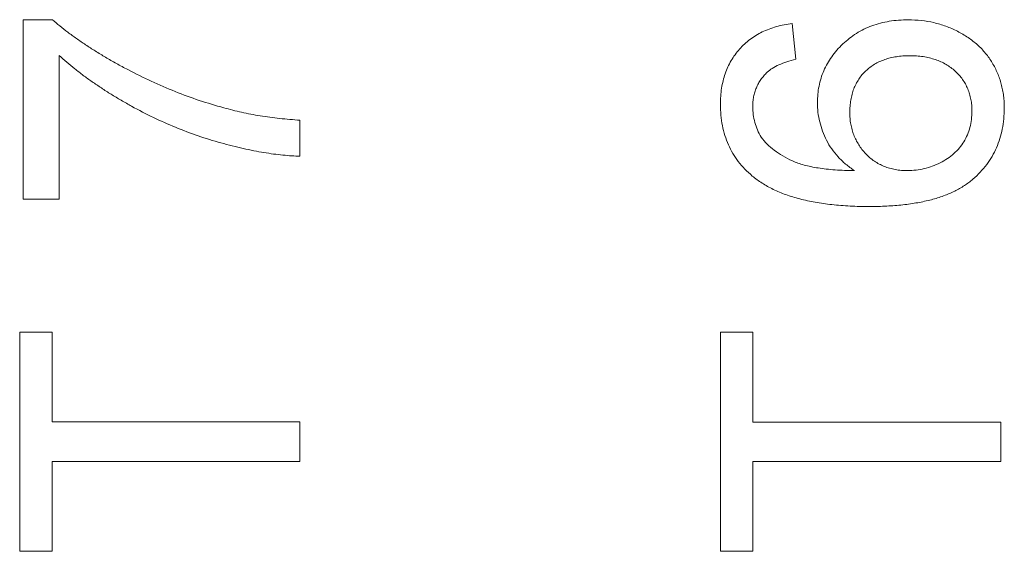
# Model space of a CAD drawing. Header units: millimetres. Extents: x 10 to 277, y 8 to 208.
# Tile 19 of 61: x 56.73 to 60.25, y 144.48 to 146.38. Entities that reach past the tile are written whole.
import ezdxf

# ---------------------------------------------------------------- set-up
doc = ezdxf.new("R2010")
doc.units = ezdxf.units.MM

msp = doc.modelspace()

# ---------------------------------------------------------------- linework, layer by layer
at = {"color": 7, "linetype": 'Continuous', "lineweight": 0}
for p, q in [((56.7462, 146.378), (56.8499, 146.378)), ((56.7462, 145.7369), (56.7462, 146.378)), ((56.7462, 146.378), (56.8499, 146.378)), ((56.7462, 145.7369), (56.7462, 146.378)), ((59.4897, 146.3647), (59.5026, 146.2365)), ((59.4897, 146.3647), (59.5026, 146.2365)), ((56.8744, 146.2498), (56.8744, 145.7369)), ((56.8744, 146.2498), (56.8744, 145.7369)), ((57.7333, 146.019), (57.7333, 145.8908)), ((57.7333, 146.019), (57.7333, 145.8908)), ((56.8744, 145.7369), (56.7462, 145.7369)), ((56.8744, 145.7369), (56.7462, 145.7369)), ((56.7333, 144.4805), (56.7333, 145.2626)), ((56.7333, 145.2626), (56.8487, 145.2626)), ((56.7333, 145.2626), (56.8487, 145.2626)), ((56.7333, 144.4805), (56.7333, 145.2626)), ((56.8487, 145.2626), (56.8487, 144.9421)), ((56.8487, 145.2626), (56.8487, 144.9421)), ((59.2333, 144.4801), (59.2333, 145.2622)), ((59.2333, 145.2622), (59.3487, 145.2622)), ((59.2333, 144.4801), (59.2333, 145.2622)), ((59.2333, 145.2622), (59.3487, 145.2622)), ((59.3487, 145.2622), (59.3487, 144.9417)), ((59.3487, 145.2622), (59.3487, 144.9417)), ((56.8487, 144.9421), (57.7333, 144.9421)), ((56.8487, 144.9421), (57.7333, 144.9421)), ((57.7333, 144.9421), (57.7333, 144.801)), ((57.7333, 144.9421), (57.7333, 144.801)), ((59.3487, 144.9417), (60.2333, 144.9417)), ((59.3487, 144.9417), (60.2333, 144.9417)), ((60.2333, 144.9417), (60.2333, 144.8006)), ((60.2333, 144.9417), (60.2333, 144.8006)), ((56.8487, 144.801), (56.8487, 144.4805)), ((57.7333, 144.801), (56.8487, 144.801)), ((57.7333, 144.801), (56.8487, 144.801)), ((56.8487, 144.801), (56.8487, 144.4805)), ((59.3487, 144.8006), (59.3487, 144.4801)), ((60.2333, 144.8006), (59.3487, 144.8006)), ((60.2333, 144.8006), (59.3487, 144.8006)), ((59.3487, 144.8006), (59.3487, 144.4801)), ((56.8487, 144.4805), (56.7333, 144.4805)), ((56.8487, 144.4805), (56.7333, 144.4805)), ((59.3487, 144.4801), (59.2333, 144.4801)), ((59.3487, 144.4801), (59.2333, 144.4801))]:
    msp.add_line(p, q, dxfattribs=at)
at = {"color": 7, "linetype": 'Continuous', "lineweight": 0, "flags": 128}
for points in [[(56.7462, 146.378), (56.7462, 146.378)], [(56.8499, 146.378), (56.8499, 146.378)], [(59.4897, 146.3647), (59.4897, 146.3647)], [(59.904, 146.3776), (59.904, 146.3776)], [(56.8744, 146.2498), (56.8744, 146.2498)], [(59.908, 146.2494), (59.908, 146.2494)], [(59.5026, 146.2365), (59.5026, 146.2365)], [(59.4, 146.1903), (59.4, 146.1903)], [(57.4615, 146.0633), (57.4615, 146.0633)], [(59.2333, 146.0761), (59.2333, 146.0761)], [(59.3487, 146.0677), (59.3487, 146.0677)], [(59.5795, 146.0821), (59.5795, 146.0821)], [(59.6949, 146.0466), (59.6949, 146.0466)], [(60.1308, 146.0516), (60.1308, 146.0516)], [(60.2462, 146.0615), (60.2462, 146.0615)], [(57.7333, 146.019), (57.7333, 146.019)], [(59.3784, 145.9585), (59.3784, 145.9585)], [(57.7333, 145.8908), (57.7333, 145.8908)], [(59.3469, 145.8199), (59.3469, 145.8199)], [(59.7113, 145.8391), (59.7113, 145.8391)], [(59.9014, 145.8391), (59.9014, 145.8391)], [(56.7462, 145.7369), (56.7462, 145.7369)], [(56.8744, 145.7369), (56.8744, 145.7369)], [(59.7652, 145.7109), (59.7652, 145.7109)], [(56.7333, 145.2626), (56.7333, 145.2626)], [(56.8487, 145.2626), (56.8487, 145.2626)], [(59.2333, 145.2622), (59.2333, 145.2622)], [(59.3487, 145.2622), (59.3487, 145.2622)], [(56.8487, 144.9421), (56.8487, 144.9421)], [(57.7333, 144.9421), (57.7333, 144.9421)], [(59.3487, 144.9417), (59.3487, 144.9417)], [(60.2333, 144.9417), (60.2333, 144.9417)], [(56.8487, 144.801), (56.8487, 144.801)], [(57.7333, 144.801), (57.7333, 144.801)], [(59.3487, 144.8006), (59.3487, 144.8006)], [(60.2333, 144.8006), (60.2333, 144.8006)], [(56.7333, 144.4805), (56.7333, 144.4805)], [(56.8487, 144.4805), (56.8487, 144.4805)], [(59.2333, 144.4801), (59.2333, 144.4801)], [(59.3487, 144.4801), (59.3487, 144.4801)]]:
    msp.add_lwpolyline(points, dxfattribs=at)
at = {"color": 7, "linetype": 'Continuous', "lineweight": 0}
for points, knots in [([(56.8499, 146.378), (56.8587, 146.3704), (56.8768, 146.355), (56.9055, 146.3326), (56.9361, 146.3102), (56.9689, 146.288), (57.0035, 146.2658), (57.0401, 146.2435), (57.0787, 146.2213), (57.1328, 146.192), (57.2022, 146.1573), (57.2875, 146.121), (57.3737, 146.0889), (57.4323, 146.0718), (57.4615, 146.0633)], [0, 0, 0, 0, 0.050273, 0.10279, 0.157613, 0.214631, 0.274061, 0.335697, 0.40007, 0.466827, 0.602078, 0.735752, 0.868205, 1, 1, 1, 1]), ([(56.8499, 146.378), (56.8587, 146.3704), (56.8768, 146.355), (56.9055, 146.3326), (56.9361, 146.3102), (56.9689, 146.288), (57.0035, 146.2658), (57.0401, 146.2435), (57.0787, 146.2213), (57.1328, 146.192), (57.2022, 146.1573), (57.2875, 146.121), (57.3737, 146.0889), (57.4323, 146.0718), (57.4615, 146.0633)], [0, 0, 0, 0, 0.050273, 0.10279, 0.157613, 0.214631, 0.274061, 0.335697, 0.40007, 0.466827, 0.602078, 0.735752, 0.868205, 1, 1, 1, 1]), ([(59.2333, 146.0761), (59.2335, 146.0858), (59.2338, 146.105), (59.2371, 146.1331), (59.2425, 146.1598), (59.2499, 146.1852), (59.2596, 146.2092), (59.2712, 146.2319), (59.2851, 146.2533), (59.3012, 146.273), (59.3189, 146.2913), (59.3385, 146.3077), (59.3598, 146.322), (59.3826, 146.3346), (59.4071, 146.3451), (59.4331, 146.3538), (59.4608, 146.3604), (59.48, 146.3633), (59.4897, 146.3647)], [0, 0, 0, 0, 0.068499, 0.134572, 0.198208, 0.259784, 0.319951, 0.379508, 0.438814, 0.498497, 0.558182, 0.617438, 0.677522, 0.737959, 0.80033, 0.86409, 0.930622, 1, 1, 1, 1]), ([(59.2333, 146.0761), (59.2335, 146.0858), (59.2338, 146.105), (59.2371, 146.1331), (59.2425, 146.1598), (59.2499, 146.1852), (59.2596, 146.2092), (59.2712, 146.2319), (59.2851, 146.2533), (59.3012, 146.273), (59.3189, 146.2913), (59.3385, 146.3077), (59.3598, 146.322), (59.3826, 146.3346), (59.4071, 146.3451), (59.4331, 146.3538), (59.4608, 146.3604), (59.48, 146.3633), (59.4897, 146.3647)], [0, 0, 0, 0, 0.068499, 0.134572, 0.198208, 0.259784, 0.319951, 0.379508, 0.438814, 0.498497, 0.558182, 0.617438, 0.677522, 0.737959, 0.80033, 0.86409, 0.930622, 1, 1, 1, 1]), ([(59.5795, 146.0821), (59.5798, 146.0921), (59.5803, 146.1119), (59.5845, 146.1411), (59.5919, 146.1691), (59.6015, 146.1961), (59.6147, 146.2216), (59.63, 146.2463), (59.6487, 146.2695), (59.6697, 146.2916), (59.6931, 146.3118), (59.7184, 146.3295), (59.7452, 146.3445), (59.7738, 146.3565), (59.8041, 146.3659), (59.8359, 146.3727), (59.8695, 146.3768), (59.8923, 146.3773), (59.904, 146.3776)], [0, 0, 0, 0, 0.061349, 0.121206, 0.179868, 0.238159, 0.296261, 0.355201, 0.415688, 0.478393, 0.54154, 0.604329, 0.66651, 0.72949, 0.79371, 0.860138, 0.928447, 1, 1, 1, 1]), ([(59.5795, 146.0821), (59.5798, 146.0921), (59.5803, 146.1119), (59.5845, 146.1411), (59.5919, 146.1691), (59.6015, 146.1961), (59.6147, 146.2216), (59.63, 146.2463), (59.6487, 146.2695), (59.6697, 146.2916), (59.6931, 146.3118), (59.7184, 146.3295), (59.7452, 146.3445), (59.7738, 146.3565), (59.8041, 146.3659), (59.8359, 146.3727), (59.8695, 146.3768), (59.8923, 146.3773), (59.904, 146.3776)], [0, 0, 0, 0, 0.061349, 0.121206, 0.179868, 0.238159, 0.296261, 0.355201, 0.415688, 0.478393, 0.54154, 0.604329, 0.66651, 0.72949, 0.79371, 0.860138, 0.928447, 1, 1, 1, 1]), ([(59.904, 146.3776), (59.9195, 146.3771), (59.95, 146.3761), (59.995, 146.3682), (60.0382, 146.3554), (60.0725, 146.3402), (60.0988, 146.3262), (60.1171, 146.3143), (60.1344, 146.3016), (60.1508, 146.2883), (60.1656, 146.2735), (60.1794, 146.258), (60.1919, 146.2414), (60.2033, 146.2241), (60.2133, 146.2058), (60.2221, 146.187), (60.2296, 146.1676), (60.2355, 146.1476), (60.2404, 146.1269), (60.2438, 146.1056), (60.2459, 146.0837), (60.2461, 146.0689), (60.2462, 146.0615)], [0, 0, 0, 0, 0.088898, 0.175817, 0.261641, 0.348017, 0.390826, 0.43282, 0.473781, 0.514171, 0.554111, 0.594125, 0.633624, 0.673588, 0.713483, 0.753362, 0.792893, 0.833008, 0.873644, 0.914893, 0.956951, 1, 1, 1, 1]), ([(59.904, 146.3776), (59.9195, 146.3771), (59.95, 146.3761), (59.995, 146.3682), (60.0382, 146.3554), (60.0725, 146.3402), (60.0988, 146.3262), (60.1171, 146.3143), (60.1344, 146.3016), (60.1508, 146.2883), (60.1656, 146.2735), (60.1794, 146.258), (60.1919, 146.2414), (60.2033, 146.2241), (60.2133, 146.2058), (60.2221, 146.187), (60.2296, 146.1676), (60.2355, 146.1476), (60.2404, 146.1269), (60.2438, 146.1056), (60.2459, 146.0837), (60.2461, 146.0689), (60.2462, 146.0615)], [0, 0, 0, 0, 0.088898, 0.175817, 0.261641, 0.348017, 0.390826, 0.43282, 0.473781, 0.514171, 0.554111, 0.594125, 0.633624, 0.673588, 0.713483, 0.753362, 0.792893, 0.833008, 0.873644, 0.914893, 0.956951, 1, 1, 1, 1]), ([(57.7333, 145.8908), (57.7234, 145.8911), (57.7029, 145.8917), (57.6715, 145.8945), (57.6384, 145.8983), (57.604, 145.9035), (57.568, 145.9102), (57.5304, 145.9182), (57.4914, 145.9277), (57.4373, 145.9418), (57.3692, 145.9627), (57.2888, 145.9931), (57.2097, 146.0282), (57.1454, 146.0614), (57.0956, 146.09), (57.0594, 146.1116), (57.0249, 146.1338), (56.9918, 146.1563), (56.9601, 146.1789), (56.9302, 146.2022), (56.9015, 146.2255), (56.8833, 146.2417), (56.8744, 146.2498)], [0, 0, 0, 0, 0.031516, 0.06481, 0.099912, 0.136676, 0.175143, 0.215765, 0.258157, 0.302293, 0.392741, 0.483298, 0.574411, 0.666477, 0.712011, 0.756374, 0.799815, 0.841962, 0.882843, 0.922918, 0.961967, 1, 1, 1, 1]), ([(57.7333, 145.8908), (57.7234, 145.8911), (57.7029, 145.8917), (57.6715, 145.8945), (57.6384, 145.8983), (57.604, 145.9035), (57.568, 145.9102), (57.5304, 145.9182), (57.4914, 145.9277), (57.4373, 145.9418), (57.3692, 145.9627), (57.2888, 145.9931), (57.2097, 146.0282), (57.1454, 146.0614), (57.0956, 146.09), (57.0594, 146.1116), (57.0249, 146.1338), (56.9918, 146.1563), (56.9601, 146.1789), (56.9302, 146.2022), (56.9015, 146.2255), (56.8833, 146.2417), (56.8744, 146.2498)], [0, 0, 0, 0, 0.031516, 0.06481, 0.099912, 0.136676, 0.175143, 0.215765, 0.258157, 0.302293, 0.392741, 0.483298, 0.574411, 0.666477, 0.712011, 0.756374, 0.799815, 0.841962, 0.882843, 0.922918, 0.961967, 1, 1, 1, 1]), ([(59.908, 146.2494), (59.9, 146.2492), (59.8843, 146.249), (59.8614, 146.2462), (59.8398, 146.2422), (59.8195, 146.236), (59.8005, 146.2286), (59.7829, 146.219), (59.7665, 146.208), (59.7516, 146.1952), (59.7381, 146.181), (59.7267, 146.1654), (59.7167, 146.1487), (59.7087, 146.1307), (59.7025, 146.1114), (59.6982, 146.0909), (59.6952, 146.0692), (59.695, 146.0543), (59.6949, 146.0466)], [0, 0, 0, 0, 0.0722196, 0.1412346, 0.2074129, 0.2702109, 0.3317549, 0.3912331, 0.4501245, 0.5094291, 0.5681482, 0.6257727, 0.6837477, 0.742439, 0.8031186, 0.8658821, 0.9313872, 1, 1, 1, 1]), ([(59.908, 146.2494), (59.9, 146.2492), (59.8843, 146.249), (59.8614, 146.2462), (59.8398, 146.2422), (59.8195, 146.236), (59.8005, 146.2286), (59.7829, 146.219), (59.7665, 146.208), (59.7516, 146.1952), (59.7381, 146.181), (59.7267, 146.1654), (59.7167, 146.1487), (59.7087, 146.1307), (59.7025, 146.1114), (59.6982, 146.0909), (59.6952, 146.0692), (59.695, 146.0543), (59.6949, 146.0466)], [0, 0, 0, 0, 0.0722196, 0.1412346, 0.2074129, 0.2702109, 0.3317549, 0.3912331, 0.4501245, 0.5094291, 0.5681482, 0.6257727, 0.6837477, 0.742439, 0.8031186, 0.8658821, 0.9313872, 1, 1, 1, 1]), ([(60.1308, 146.0516), (60.1306, 146.0588), (60.1302, 146.0728), (60.1273, 146.0932), (60.1228, 146.1127), (60.1161, 146.1312), (60.1076, 146.1486), (60.0973, 146.165), (60.0851, 146.1804), (60.0711, 146.1946), (60.0554, 146.2074), (60.0383, 146.2186), (60.02, 146.2285), (60, 146.2359), (59.9789, 146.2419), (59.9565, 146.2464), (59.9327, 146.249), (59.9164, 146.2492), (59.908, 146.2494)], [0, 0, 0, 0, 0.063965, 0.124854, 0.184383, 0.242748, 0.2999, 0.357059, 0.415719, 0.475258, 0.535508, 0.596291, 0.657728, 0.721052, 0.786261, 0.853834, 0.925318, 1, 1, 1, 1]), ([(60.1308, 146.0516), (60.1306, 146.0588), (60.1302, 146.0728), (60.1273, 146.0932), (60.1228, 146.1127), (60.1161, 146.1312), (60.1076, 146.1486), (60.0973, 146.165), (60.0851, 146.1804), (60.0711, 146.1946), (60.0554, 146.2074), (60.0383, 146.2186), (60.02, 146.2285), (60, 146.2359), (59.9789, 146.2419), (59.9565, 146.2464), (59.9327, 146.249), (59.9164, 146.2492), (59.908, 146.2494)], [0, 0, 0, 0, 0.063965, 0.124854, 0.184383, 0.242748, 0.2999, 0.357059, 0.415719, 0.475258, 0.535508, 0.596291, 0.657728, 0.721052, 0.786261, 0.853834, 0.925318, 1, 1, 1, 1]), ([(59.5026, 146.2365), (59.4915, 146.2338), (59.4708, 146.2286), (59.4426, 146.2176), (59.4188, 146.2056), (59.406, 146.1952), (59.4, 146.1903)], [0, 0, 0, 0, 0.299802, 0.564331, 0.796204, 1, 1, 1, 1]), ([(59.5026, 146.2365), (59.4915, 146.2338), (59.4708, 146.2286), (59.4426, 146.2176), (59.4188, 146.2056), (59.406, 146.1952), (59.4, 146.1903)], [0, 0, 0, 0, 0.299802, 0.564331, 0.796204, 1, 1, 1, 1]), ([(59.4, 146.1903), (59.3959, 146.1861), (59.3879, 146.1778), (59.3774, 146.1643), (59.3685, 146.15), (59.3613, 146.1349), (59.3556, 146.1191), (59.3516, 146.1026), (59.3492, 146.0854), (59.3489, 146.0736), (59.3487, 146.0677)], [0, 0, 0, 0, 0.128545, 0.252818, 0.375212, 0.497113, 0.618546, 0.742222, 0.869458, 1, 1, 1, 1]), ([(59.4, 146.1903), (59.3959, 146.1861), (59.3879, 146.1778), (59.3774, 146.1643), (59.3685, 146.15), (59.3613, 146.1349), (59.3556, 146.1191), (59.3516, 146.1026), (59.3492, 146.0854), (59.3489, 146.0736), (59.3487, 146.0677)], [0, 0, 0, 0, 0.128545, 0.252818, 0.375212, 0.497113, 0.618546, 0.742222, 0.869458, 1, 1, 1, 1]), ([(57.4615, 146.0633), (57.4826, 146.0577), (57.5256, 146.0465), (57.5922, 146.0342), (57.6618, 146.0246), (57.7092, 146.0209), (57.7333, 146.019)], [0, 0, 0, 0, 0.237217, 0.482586, 0.736847, 1, 1, 1, 1]), ([(57.4615, 146.0633), (57.4826, 146.0577), (57.5256, 146.0465), (57.5922, 146.0342), (57.6618, 146.0246), (57.7092, 146.0209), (57.7333, 146.019)], [0, 0, 0, 0, 0.237217, 0.482586, 0.736847, 1, 1, 1, 1]), ([(59.3469, 145.8199), (59.3378, 145.8279), (59.3199, 145.8439), (59.2968, 145.8711), (59.277, 145.9001), (59.2611, 145.9314), (59.2486, 145.9647), (59.2396, 146), (59.2344, 146.0374), (59.2337, 146.063), (59.2333, 146.0761)], [0, 0, 0, 0, 0.1256253, 0.2476191, 0.3685283, 0.4881037, 0.6098783, 0.7353819, 0.8644479, 1, 1, 1, 1]), ([(59.3469, 145.8199), (59.3378, 145.8279), (59.3199, 145.8439), (59.2968, 145.8711), (59.277, 145.9001), (59.2611, 145.9314), (59.2486, 145.9647), (59.2396, 146), (59.2344, 146.0374), (59.2337, 146.063), (59.2333, 146.0761)], [0, 0, 0, 0, 0.1256253, 0.2476191, 0.3685283, 0.4881037, 0.6098783, 0.7353819, 0.8644479, 1, 1, 1, 1]), ([(59.3487, 146.0677), (59.349, 146.058), (59.3496, 146.039), (59.3557, 146.011), (59.3646, 145.9838), (59.3738, 145.967), (59.3784, 145.9585)], [0, 0, 0, 0, 0.2525842, 0.4990954, 0.7471187, 1, 1, 1, 1]), ([(59.3487, 146.0677), (59.349, 146.058), (59.3496, 146.039), (59.3557, 146.011), (59.3646, 145.9838), (59.3738, 145.967), (59.3784, 145.9585)], [0, 0, 0, 0, 0.2525842, 0.4990954, 0.7471187, 1, 1, 1, 1]), ([(59.7113, 145.8391), (59.7007, 145.8467), (59.6799, 145.8615), (59.6527, 145.8876), (59.6297, 145.9161), (59.6114, 145.947), (59.5971, 145.9795), (59.5872, 146.0131), (59.5805, 146.0473), (59.5798, 146.0704), (59.5795, 146.0821)], [0, 0, 0, 0, 0.1355, 0.26525, 0.390809, 0.51546, 0.638366, 0.7595, 0.878893, 1, 1, 1, 1]), ([(59.7113, 145.8391), (59.7007, 145.8467), (59.6799, 145.8615), (59.6527, 145.8876), (59.6297, 145.9161), (59.6114, 145.947), (59.5971, 145.9795), (59.5872, 146.0131), (59.5805, 146.0473), (59.5798, 146.0704), (59.5795, 146.0821)], [0, 0, 0, 0, 0.1355, 0.26525, 0.390809, 0.51546, 0.638366, 0.7595, 0.878893, 1, 1, 1, 1]), ([(59.6949, 146.0466), (59.695, 146.0395), (59.6952, 146.0256), (59.6982, 146.0051), (59.7025, 145.9853), (59.7088, 145.9664), (59.7168, 145.9483), (59.7267, 145.9311), (59.7382, 145.9146), (59.7515, 145.8992), (59.7662, 145.885), (59.7823, 145.8727), (59.7995, 145.8625), (59.8176, 145.8537), (59.837, 145.8471), (59.8575, 145.8426), (59.8791, 145.8397), (59.8939, 145.8393), (59.9014, 145.8391)], [0, 0, 0, 0, 0.064802, 0.127699, 0.189058, 0.249525, 0.309692, 0.37016, 0.430667, 0.493483, 0.556133, 0.617592, 0.678149, 0.739084, 0.801099, 0.864976, 0.9309, 1, 1, 1, 1]), ([(59.6949, 146.0466), (59.695, 146.0395), (59.6952, 146.0256), (59.6982, 146.0051), (59.7025, 145.9853), (59.7088, 145.9664), (59.7168, 145.9483), (59.7267, 145.9311), (59.7382, 145.9146), (59.7515, 145.8992), (59.7662, 145.885), (59.7823, 145.8727), (59.7995, 145.8625), (59.8176, 145.8537), (59.837, 145.8471), (59.8575, 145.8426), (59.8791, 145.8397), (59.8939, 145.8393), (59.9014, 145.8391)], [0, 0, 0, 0, 0.064802, 0.127699, 0.189058, 0.249525, 0.309692, 0.37016, 0.430667, 0.493483, 0.556133, 0.617592, 0.678149, 0.739084, 0.801099, 0.864976, 0.9309, 1, 1, 1, 1]), ([(60.2462, 146.0615), (60.2458, 146.0488), (60.2451, 146.024), (60.2398, 145.9878), (60.231, 145.9533), (60.2187, 145.9206), (60.2031, 145.8896), (60.1836, 145.8605), (60.1607, 145.8333), (60.1343, 145.8078), (60.1038, 145.7847), (60.0686, 145.7649), (60.029, 145.7481), (59.985, 145.7343), (59.9363, 145.7239), (59.8832, 145.7164), (59.8257, 145.7118), (59.7858, 145.7112), (59.7652, 145.7109)], [0, 0, 0, 0, 0.056157, 0.110133, 0.162537, 0.213912, 0.265146, 0.31651, 0.369179, 0.423123, 0.479276, 0.538691, 0.601978, 0.670125, 0.74365, 0.82281, 0.908261, 1, 1, 1, 1]), ([(60.2462, 146.0615), (60.2458, 146.0488), (60.2451, 146.024), (60.2398, 145.9878), (60.231, 145.9533), (60.2187, 145.9206), (60.2031, 145.8896), (60.1836, 145.8605), (60.1607, 145.8333), (60.1343, 145.8078), (60.1038, 145.7847), (60.0686, 145.7649), (60.029, 145.7481), (59.985, 145.7343), (59.9363, 145.7239), (59.8832, 145.7164), (59.8257, 145.7118), (59.7858, 145.7112), (59.7652, 145.7109)], [0, 0, 0, 0, 0.056157, 0.110133, 0.162537, 0.213912, 0.265146, 0.31651, 0.369179, 0.423123, 0.479276, 0.538691, 0.601978, 0.670125, 0.74365, 0.82281, 0.908261, 1, 1, 1, 1]), ([(59.9014, 145.8391), (59.9114, 145.8395), (59.9314, 145.8402), (59.9609, 145.8456), (59.9897, 145.8545), (60.0175, 145.8666), (60.0434, 145.8816), (60.0665, 145.8993), (60.0862, 145.9195), (60.1023, 145.9421), (60.1149, 145.9669), (60.1243, 145.9935), (60.1298, 146.022), (60.1304, 146.0416), (60.1308, 146.0516)], [0, 0, 0, 0, 0.086198, 0.171264, 0.257086, 0.344685, 0.431064, 0.513673, 0.593587, 0.672539, 0.75181, 0.831453, 0.913802, 1, 1, 1, 1]), ([(59.9014, 145.8391), (59.9114, 145.8395), (59.9314, 145.8402), (59.9609, 145.8456), (59.9897, 145.8545), (60.0175, 145.8666), (60.0434, 145.8816), (60.0665, 145.8993), (60.0862, 145.9195), (60.1023, 145.9421), (60.1149, 145.9669), (60.1243, 145.9935), (60.1298, 146.022), (60.1304, 146.0416), (60.1308, 146.0516)], [0, 0, 0, 0, 0.086198, 0.171264, 0.257086, 0.344685, 0.431064, 0.513673, 0.593587, 0.672539, 0.75181, 0.831453, 0.913802, 1, 1, 1, 1]), ([(59.3784, 145.9585), (59.3853, 145.9501), (59.3995, 145.933), (59.4257, 145.9107), (59.4562, 145.8905), (59.4847, 145.8757), (59.5104, 145.8655), (59.5324, 145.8587), (59.5566, 145.853), (59.5831, 145.8482), (59.6119, 145.8445), (59.6429, 145.8414), (59.6764, 145.8397), (59.6994, 145.8393), (59.7113, 145.8391)], [0, 0, 0, 0, 0.088604, 0.181883, 0.280317, 0.386545, 0.444136, 0.50648, 0.574419, 0.647674, 0.72644, 0.811468, 0.902785, 1, 1, 1, 1]), ([(59.3784, 145.9585), (59.3853, 145.9501), (59.3995, 145.933), (59.4257, 145.9107), (59.4562, 145.8905), (59.4847, 145.8757), (59.5104, 145.8655), (59.5324, 145.8587), (59.5566, 145.853), (59.5831, 145.8482), (59.6119, 145.8445), (59.6429, 145.8414), (59.6764, 145.8397), (59.6994, 145.8393), (59.7113, 145.8391)], [0, 0, 0, 0, 0.088604, 0.181883, 0.280317, 0.386545, 0.444136, 0.50648, 0.574419, 0.647674, 0.72644, 0.811468, 0.902785, 1, 1, 1, 1]), ([(59.7652, 145.7109), (59.7534, 145.7109), (59.7303, 145.711), (59.6961, 145.7126), (59.6632, 145.7144), (59.6315, 145.7176), (59.601, 145.7212), (59.5719, 145.7262), (59.5438, 145.7314), (59.5171, 145.7379), (59.4915, 145.7451), (59.4672, 145.7533), (59.444, 145.762), (59.4222, 145.7719), (59.4014, 145.7825), (59.3821, 145.7941), (59.3638, 145.8064), (59.3525, 145.8154), (59.3469, 145.8199)], [0, 0, 0, 0, 0.0800336, 0.1578537, 0.2325642, 0.304731, 0.3743843, 0.4416625, 0.5060482, 0.5686923, 0.6287153, 0.6872385, 0.7432266, 0.7975674, 0.8502389, 0.9016289, 0.9510667, 1, 1, 1, 1]), ([(59.7652, 145.7109), (59.7534, 145.7109), (59.7303, 145.711), (59.6961, 145.7126), (59.6632, 145.7144), (59.6315, 145.7176), (59.601, 145.7212), (59.5719, 145.7262), (59.5438, 145.7314), (59.5171, 145.7379), (59.4915, 145.7451), (59.4672, 145.7533), (59.444, 145.762), (59.4222, 145.7719), (59.4014, 145.7825), (59.3821, 145.7941), (59.3638, 145.8064), (59.3525, 145.8154), (59.3469, 145.8199)], [0, 0, 0, 0, 0.0800336, 0.1578537, 0.2325642, 0.304731, 0.3743843, 0.4416625, 0.5060482, 0.5686923, 0.6287153, 0.6872385, 0.7432266, 0.7975674, 0.8502389, 0.9016289, 0.9510667, 1, 1, 1, 1])]:
    msp.add_open_spline(points, degree=3, knots=knots, dxfattribs=at)

doc.saveas('drawing.dxf')
